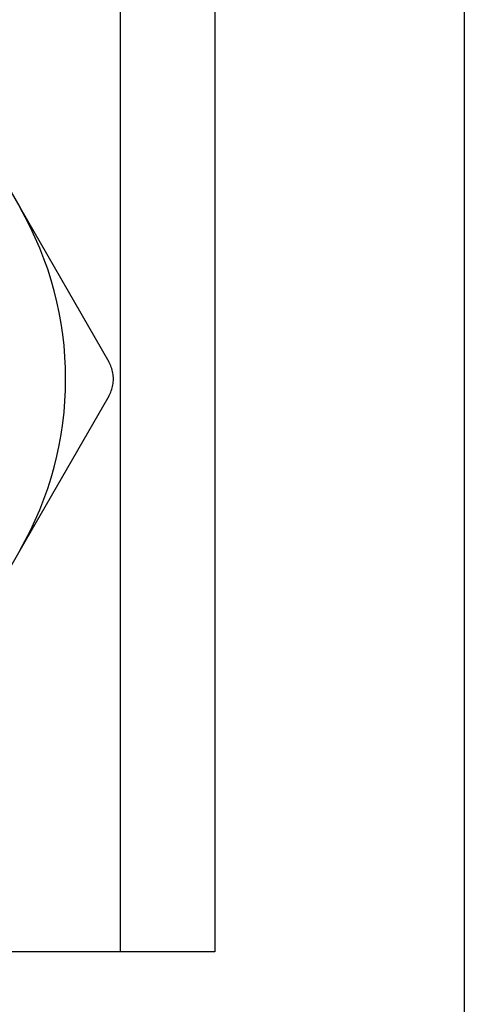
# Model space of a CAD drawing. Header units: inches. Extents: x 2.8 to 80.3, y 4.6 to 43.1.
# Tile 23 of 83: x 17.404 to 17.658, y 14.145 to 14.707. Entities that reach past the tile are written whole.
import ezdxf

# ---------------------------------------------------------------- set-up
doc = ezdxf.new("R2010")
doc.units = ezdxf.units.IN
doc.header["$MEASUREMENT"] = 0
doc.layers.add('Visible Edges(ANSI)', color=7, linetype='Continuous', lineweight=25)
doc.layers.add('Visible Tangent Edges(ANSI)', color=7, linetype='Continuous', lineweight=25)

msp = doc.modelspace()

# ---------------------------------------------------------------- linework, layer by layer
at = {"layer": 'Visible Edges(ANSI)'}
for p, q in [((17.65761, 31.68089), (17.65761, 14.05589)), ((17.51511, 31.5613), (17.51511, 14.17547)), ((17.35287, 14.68827), (17.40373, 14.60018)), ((17.40373, 14.60018), (17.45459, 14.51209)), ((17.45459, 14.4924), (17.40373, 14.40431)), ((17.40373, 14.40431), (17.35287, 14.31622)), ((17.46126, 14.17547), (17.00696, 14.17547)), ((17.51511, 14.17547), (17.46126, 14.17547))]:
    msp.add_line(p, q, dxfattribs=at)
at = {"layer": 'Visible Edges(ANSI)', "flags": 128}
msp.add_lwpolyline([(17.45459, 14.4924), (17.455, 14.49315), (17.45538, 14.49392), (17.45573, 14.49471), (17.45604, 14.49552), (17.45632, 14.49634), (17.45656, 14.49717), (17.45676, 14.49801), (17.45693, 14.49886), (17.45706, 14.49971), (17.45715, 14.50056), (17.45721, 14.5014), (17.45723, 14.50225), (17.45721, 14.50309), (17.45715, 14.50394), (17.45706, 14.50479), (17.45693, 14.50564), (17.45676, 14.50648), (17.45656, 14.50732), (17.45632, 14.50816), (17.45604, 14.50898), (17.45573, 14.50978), (17.45538, 14.51057), (17.455, 14.51134), (17.45459, 14.51209)], dxfattribs=at)
at = {"layer": 'Visible Edges(ANSI)'}
msp.add_arc((17.23411, 14.50225), 0.19587, 330, 30, dxfattribs=at)
at = {"layer": 'Visible Tangent Edges(ANSI)'}
msp.add_line((17.46126, 14.17547), (17.46126, 31.5613), dxfattribs=at)

doc.saveas('drawing.dxf')
